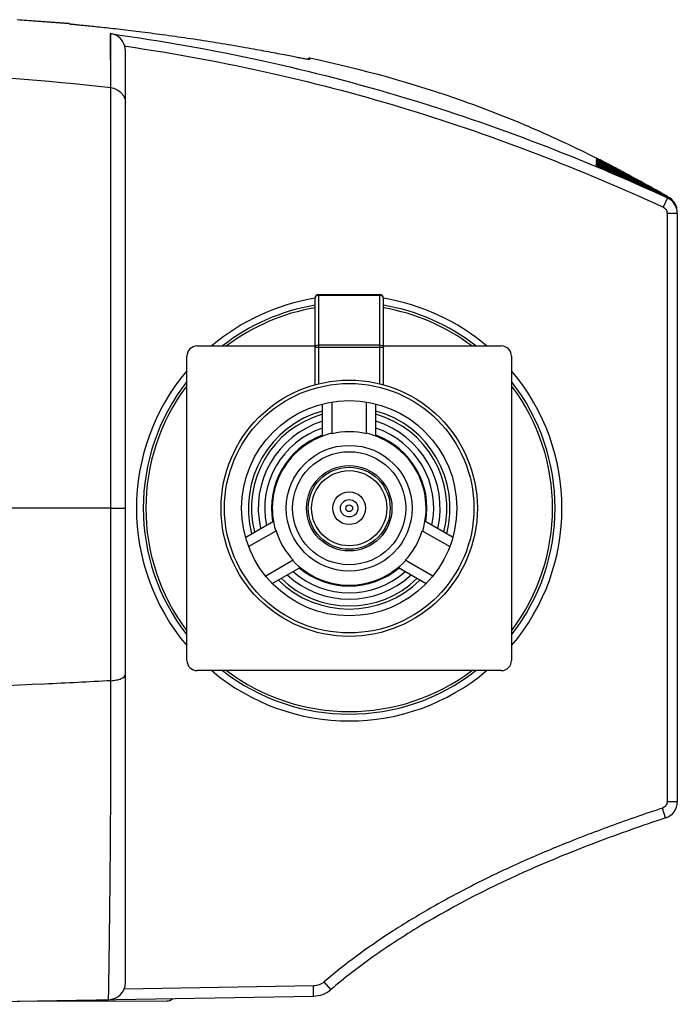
# Model space of a CAD drawing. Header units: millimetres. Extents: x 2163 to 2692, y -1564 to -1190.
# Tile 37 of 47: x 2468 to 2487, y -1361 to -1332. Entities that reach past the tile are written whole.
import ezdxf

# ---------------------------------------------------------------- set-up
doc = ezdxf.new("R2010")
doc.units = ezdxf.units.MM

msp = doc.modelspace()

# ---------------------------------------------------------------- linework, layer by layer
at = {"color": 7, "linetype": 'Continuous'}
for p, q in [((2469.502, -1332.217), (2467.975, -1332.102)), ((2468.05, -1332.107), (2469.502, -1332.217)), ((2470.717, -1334.091), (2470.71, -1332.511)), ((2471.123, -1332.872), (2471.161, -1332.878)), ((2471.123, -1332.873), (2471.161, -1332.878)), ((2471.141, -1360.279), (2471.141, -1333.008)), ((2476.527, -1333.217), (2476.47, -1333.263)), ((2476.527, -1333.217), (2476.528, -1333.27)), ((2470.718, -1337.899), (2470.717, -1334.091)), ((2470.717, -1334.256), (2470.717, -1334.226)), ((2470.717, -1335.197), (2470.717, -1334.256)), ((2470.717, -1335.343), (2470.717, -1335.197)), ((2470.718, -1337.007), (2470.717, -1335.343)), ((2484.92, -1336.28), (2484.92, -1336.286)), ((2484.92, -1336.286), (2485.009, -1336.33)), ((2484.951, -1336.293), (2484.921, -1336.28)), ((2484.922, -1336.253), (2484.922, -1336.259)), ((2484.922, -1336.259), (2485.015, -1336.306)), ((2484.947, -1336.264), (2484.923, -1336.253)), ((2484.924, -1336.233), (2484.924, -1336.227)), ((2484.924, -1336.227), (2484.962, -1336.243)), ((2484.932, -1336.169), (2484.925, -1336.169)), ((2484.926, -1336.208), (2484.926, -1336.203)), ((2484.926, -1336.203), (2484.963, -1336.22)), ((2484.926, -1336.208), (2484.926, -1336.204)), ((2484.939, -1336.216), (2484.926, -1336.208)), ((2484.928, -1336.183), (2484.927, -1336.187)), ((2484.927, -1336.187), (2484.989, -1336.22)), ((2484.955, -1336.249), (2484.927, -1336.235)), ((2484.931, -1336.159), (2484.928, -1336.159)), ((2484.93, -1336.158), (2484.929, -1336.159)), ((2484.929, -1336.159), (2485.189, -1336.293)), ((2484.929, -1336.168), (2484.929, -1336.171)), ((2484.929, -1336.171), (2484.972, -1336.193)), ((2484.951, -1336.194), (2484.929, -1336.183)), ((2484.93, -1336.155), (2484.93, -1336.155)), ((2485.004, -1336.193), (2484.93, -1336.155)), ((2484.953, -1336.169), (2484.93, -1336.158)), ((2484.959, -1336.182), (2484.93, -1336.168)), ((2484.944, -1336.167), (2484.938, -1336.164)), ((2484.975, -1336.234), (2484.939, -1336.216)), ((2484.971, -1336.193), (2484.942, -1336.178)), ((2484.97, -1336.232), (2484.943, -1336.218)), ((2484.969, -1336.18), (2484.944, -1336.167)), ((2484.95, -1336.274), (2484.945, -1336.272)), ((2484.989, -1336.266), (2484.946, -1336.244)), ((2484.981, -1336.215), (2484.947, -1336.198)), ((2484.959, -1336.278), (2484.95, -1336.274)), ((2484.968, -1336.177), (2484.953, -1336.169)), ((2485.011, -1336.293), (2484.954, -1336.267)), ((2485.012, -1336.277), (2484.955, -1336.249)), ((2484.987, -1336.292), (2484.959, -1336.278)), ((2484.977, -1336.181), (2484.968, -1336.177)), ((2485.121, -1336.258), (2484.969, -1336.18)), ((2484.983, -1336.238), (2484.97, -1336.232)), ((2485.231, -1336.326), (2484.971, -1336.193)), ((2485.017, -1336.234), (2484.981, -1336.215)), ((2485.033, -1336.263), (2484.983, -1336.238)), ((2484.997, -1336.201), (2484.986, -1336.195)), ((2485.049, -1336.322), (2484.987, -1336.292)), ((2484.989, -1336.22), (2485.024, -1336.237)), ((2485.047, -1336.295), (2484.989, -1336.266)), ((2485.058, -1336.276), (2484.999, -1336.246)), ((2485.033, -1336.207), (2485.004, -1336.193)), ((2485.021, -1336.203), (2485.008, -1336.197)), ((2485.05, -1336.296), (2485.012, -1336.277)), ((2485.333, -1336.394), (2485.017, -1336.234)), ((2485.047, -1336.217), (2485.021, -1336.203)), ((2485.046, -1336.24), (2485.032, -1336.233)), ((2485.067, -1336.225), (2485.033, -1336.207)), ((2485.062, -1336.233), (2485.033, -1336.219)), ((2485.275, -1336.384), (2485.033, -1336.263)), ((2485.061, -1336.247), (2485.046, -1336.24)), ((2485.078, -1336.232), (2485.047, -1336.217)), ((2485.094, -1336.294), (2485.058, -1336.276)), ((2485.093, -1336.263), (2485.061, -1336.247)), ((2485.077, -1336.241), (2485.062, -1336.233)), ((2485.066, -1336.242), (2485.116, -1336.267)), ((2485.106, -1336.245), (2485.067, -1336.225)), ((2485.094, -1336.249), (2485.077, -1336.241)), ((2485.094, -1336.241), (2485.078, -1336.232)), ((2485.11, -1336.272), (2485.093, -1336.263)), ((2485.13, -1336.259), (2485.094, -1336.241)), ((2485.111, -1336.258), (2485.094, -1336.249)), ((2485.151, -1336.268), (2485.106, -1336.245)), ((2485.129, -1336.267), (2485.111, -1336.258)), ((2485.116, -1336.267), (2485.174, -1336.297)), ((2485.117, -1336.284), (2485.175, -1336.314)), ((2485.222, -1336.31), (2485.121, -1336.258)), ((2485.169, -1336.279), (2485.13, -1336.259)), ((2485.169, -1336.277), (2485.151, -1336.268)), ((2485.201, -1336.294), (2485.169, -1336.277)), ((2485.19, -1336.289), (2485.169, -1336.279)), ((2485.211, -1336.301), (2485.19, -1336.289)), ((2484.911, -1336.386), (2484.912, -1336.381)), ((2484.912, -1336.381), (2484.972, -1336.404)), ((2484.913, -1336.363), (2484.914, -1336.357)), ((2484.961, -1336.385), (2484.913, -1336.363)), ((2484.914, -1336.357), (2484.973, -1336.381)), ((2484.915, -1336.338), (2484.916, -1336.332)), ((2484.992, -1336.374), (2484.915, -1336.338)), ((2484.916, -1336.333), (2484.916, -1336.332)), ((2484.916, -1336.332), (2484.975, -1336.356)), ((2484.917, -1336.312), (2484.918, -1336.306)), ((2484.993, -1336.349), (2484.917, -1336.312)), ((2484.918, -1336.306), (2484.976, -1336.33)), ((2484.953, -1336.382), (2484.934, -1336.373)), ((2484.973, -1336.366), (2484.939, -1336.35)), ((2484.947, -1336.301), (2484.943, -1336.299)), ((2484.947, -1336.327), (2484.943, -1336.325)), ((2484.957, -1336.305), (2484.947, -1336.301)), ((2484.957, -1336.332), (2484.947, -1336.327)), ((2485.012, -1336.32), (2484.951, -1336.293)), ((2484.998, -1336.402), (2484.953, -1336.382)), ((2484.984, -1336.318), (2484.957, -1336.305)), ((2484.976, -1336.341), (2484.957, -1336.332)), ((2484.972, -1336.404), (2485.164, -1336.485)), ((2484.989, -1336.373), (2484.973, -1336.366)), ((2484.975, -1336.356), (2485.055, -1336.391)), ((2485.034, -1336.368), (2484.976, -1336.341)), ((2485.045, -1336.347), (2484.984, -1336.318)), ((2485.042, -1336.397), (2484.989, -1336.373)), ((2485.065, -1336.432), (2484.998, -1336.402)), ((2485.009, -1336.33), (2485.049, -1336.349)), ((2485.011, -1336.397), (2485.163, -1336.462)), ((2485.015, -1336.306), (2485.055, -1336.325)), ((2485.07, -1336.41), (2485.027, -1336.39)), ((2485.1, -1336.399), (2485.034, -1336.368)), ((2485.179, -1336.459), (2485.042, -1336.397)), ((2485.421, -1336.525), (2485.045, -1336.347)), ((2485.167, -1336.354), (2485.047, -1336.295)), ((2485.308, -1336.447), (2485.049, -1336.322)), ((2485.049, -1336.349), (2485.113, -1336.379)), ((2485.144, -1336.343), (2485.05, -1336.296)), ((2485.055, -1336.325), (2485.102, -1336.348)), ((2485.095, -1336.396), (2485.056, -1336.378)), ((2485.139, -1336.464), (2485.065, -1336.432)), ((2485.085, -1336.353), (2485.069, -1336.346)), ((2485.08, -1336.414), (2485.07, -1336.41)), ((2485.155, -1336.472), (2485.076, -1336.436)), ((2485.152, -1336.447), (2485.08, -1336.414)), ((2485.119, -1336.369), (2485.085, -1336.353)), ((2485.139, -1336.417), (2485.095, -1336.396)), ((2485.419, -1336.546), (2485.1, -1336.399)), ((2485.102, -1336.348), (2485.131, -1336.362)), ((2485.113, -1336.379), (2485.148, -1336.396)), ((2485.14, -1336.378), (2485.119, -1336.369)), ((2485.147, -1336.356), (2485.123, -1336.345)), ((2485.421, -1336.589), (2485.139, -1336.464)), ((2485.18, -1336.397), (2485.14, -1336.378)), ((2485.175, -1336.358), (2485.144, -1336.342)), ((2485.186, -1336.374), (2485.147, -1336.356)), ((2485.176, -1336.481), (2485.156, -1336.472)), ((2485.163, -1336.462), (2485.428, -1336.578)), ((2485.164, -1336.485), (2485.674, -1336.706)), ((2485.188, -1336.311), (2485.167, -1336.3)), ((2485.201, -1336.37), (2485.167, -1336.354)), ((2485.174, -1336.297), (2485.196, -1336.308)), ((2485.175, -1336.314), (2485.218, -1336.336)), ((2485.192, -1336.366), (2485.175, -1336.358)), ((2485.449, -1336.601), (2485.176, -1336.481)), ((2485.219, -1336.357), (2485.177, -1336.335)), ((2485.452, -1336.582), (2485.177, -1336.458)), ((2485.179, -1336.325), (2485.223, -1336.346)), ((2485.415, -1336.565), (2485.179, -1336.459)), ((2485.18, -1336.347), (2485.47, -1336.489)), ((2485.202, -1336.407), (2485.18, -1336.397)), ((2485.437, -1336.495), (2485.186, -1336.374)), ((2485.21, -1336.322), (2485.188, -1336.311)), ((2485.189, -1336.293), (2485.222, -1336.31)), ((2485.211, -1336.309), (2485.189, -1336.298)), ((2485.439, -1336.555), (2485.189, -1336.44)), ((2485.392, -1336.465), (2485.192, -1336.366)), ((2485.196, -1336.308), (2485.219, -1336.32)), ((2485.233, -1336.31), (2485.201, -1336.294)), ((2485.228, -1336.384), (2485.201, -1336.37)), ((2485.419, -1336.509), (2485.202, -1336.407)), ((2485.207, -1336.424), (2485.422, -1336.525)), ((2485.228, -1336.317), (2485.211, -1336.309)), ((2485.214, -1336.402), (2485.424, -1336.503)), ((2485.223, -1336.346), (2485.47, -1336.471)), ((2485.378, -1336.401), (2485.231, -1336.326)), ((2485.435, -1336.465), (2485.275, -1336.384)), ((2485.376, -1336.48), (2485.308, -1336.447)), ((2485.43, -1336.444), (2485.333, -1336.394)), ((2485.553, -1336.565), (2485.376, -1336.48)), ((2485.508, -1336.469), (2485.378, -1336.401)), ((2485.438, -1336.487), (2485.392, -1336.465)), ((2485.498, -1336.517), (2485.414, -1336.475)), ((2485.57, -1336.636), (2485.415, -1336.565)), ((2485.452, -1336.525), (2485.419, -1336.509)), ((2485.573, -1336.617), (2485.419, -1336.546)), ((2485.577, -1336.598), (2485.421, -1336.525)), ((2485.422, -1336.525), (2485.494, -1336.559)), ((2485.424, -1336.503), (2485.494, -1336.537)), ((2485.461, -1336.449), (2485.427, -1336.432)), ((2485.462, -1336.438), (2485.428, -1336.42)), ((2485.462, -1336.431), (2485.429, -1336.414)), ((2485.579, -1336.521), (2485.43, -1336.444)), ((2485.619, -1336.558), (2485.435, -1336.465)), ((2485.611, -1336.573), (2485.438, -1336.487)), ((2485.502, -1336.584), (2485.439, -1336.555)), ((2485.494, -1336.537), (2485.518, -1336.549)), ((2485.494, -1336.559), (2485.514, -1336.569)), ((2485.571, -1336.553), (2485.498, -1336.517)), ((2485.568, -1336.501), (2485.508, -1336.469)), ((2485.514, -1336.569), (2485.577, -1336.599)), ((2485.518, -1336.549), (2485.578, -1336.578)), ((2485.607, -1336.592), (2485.553, -1336.565)), ((2485.6, -1336.596), (2485.561, -1336.577)), ((2485.568, -1336.501), (2485.707, -1336.573)), ((2485.609, -1336.526), (2485.569, -1336.506)), ((2485.611, -1336.509), (2485.571, -1336.488)), ((2485.61, -1336.515), (2485.571, -1336.495)), ((2485.589, -1336.562), (2485.571, -1336.553)), ((2485.608, -1336.579), (2485.571, -1336.561)), ((2485.578, -1336.578), (2485.603, -1336.59)), ((2485.647, -1336.556), (2485.579, -1336.521)), ((2485.687, -1336.611), (2485.589, -1336.562)), ((2485.646, -1336.598), (2485.608, -1336.579)), ((2485.649, -1336.547), (2485.609, -1336.526)), ((2485.651, -1336.537), (2485.61, -1336.515)), ((2485.689, -1336.593), (2485.61, -1336.553)), ((2485.651, -1336.531), (2485.611, -1336.509)), ((2485.718, -1336.626), (2485.611, -1336.573)), ((2485.726, -1336.612), (2485.619, -1336.558)), ((2485.647, -1336.556), (2485.733, -1336.6)), ((2485.692, -1336.569), (2485.649, -1336.547)), ((2485.694, -1336.553), (2485.651, -1336.531)), ((2485.693, -1336.559), (2485.651, -1336.537)), ((2485.691, -1336.578), (2485.733, -1336.6)), ((2485.692, -1336.566), (2485.739, -1336.59)), ((2485.737, -1336.593), (2485.692, -1336.569)), ((2485.692, -1336.575), (2485.692, -1336.569)), ((2485.693, -1336.557), (2485.744, -1336.584)), ((2485.742, -1336.586), (2485.693, -1336.559)), ((2485.693, -1336.566), (2485.693, -1336.559)), ((2485.745, -1336.581), (2485.694, -1336.553)), ((2485.746, -1336.58), (2485.694, -1336.553)), ((2485.711, -1336.566), (2485.744, -1336.584)), ((2485.828, -1336.631), (2485.727, -1336.577)), ((2485.828, -1336.625), (2485.73, -1336.572)), ((2485.828, -1336.625), (2485.73, -1336.573)), ((2485.828, -1336.625), (2485.746, -1336.58)), ((2485.545, -1336.644), (2485.421, -1336.589)), ((2485.48, -1336.615), (2485.449, -1336.601)), ((2485.481, -1336.596), (2485.452, -1336.582)), ((2485.574, -1336.656), (2485.48, -1336.615)), ((2485.575, -1336.638), (2485.481, -1336.596)), ((2485.531, -1336.598), (2485.502, -1336.584)), ((2485.575, -1336.618), (2485.531, -1336.598)), ((2485.675, -1336.701), (2485.545, -1336.644)), ((2485.677, -1336.684), (2485.57, -1336.636)), ((2485.693, -1336.673), (2485.573, -1336.617)), ((2485.603, -1336.669), (2485.574, -1336.656)), ((2485.594, -1336.627), (2485.575, -1336.618)), ((2485.603, -1336.651), (2485.575, -1336.638)), ((2485.577, -1336.598), (2485.701, -1336.658)), ((2485.577, -1336.599), (2485.6, -1336.609)), ((2485.679, -1336.667), (2485.594, -1336.627)), ((2485.6, -1336.609), (2485.682, -1336.649)), ((2485.603, -1336.59), (2485.684, -1336.63)), ((2485.677, -1336.684), (2485.603, -1336.651)), ((2485.675, -1336.701), (2485.603, -1336.669)), ((2485.607, -1336.592), (2485.709, -1336.642)), ((2485.686, -1336.617), (2485.646, -1336.598)), ((2485.674, -1336.706), (2485.673, -1336.716)), ((2485.676, -1336.69), (2485.675, -1336.701)), ((2485.675, -1336.701), (2485.675, -1336.701)), ((2485.82, -1336.766), (2485.675, -1336.701)), ((2485.679, -1336.672), (2485.677, -1336.684)), ((2485.677, -1336.684), (2485.677, -1336.684)), ((2485.821, -1336.75), (2485.677, -1336.684)), ((2485.679, -1336.667), (2485.679, -1336.667)), ((2485.681, -1336.654), (2485.68, -1336.666)), ((2485.681, -1336.654), (2485.698, -1336.662)), ((2485.682, -1336.648), (2485.683, -1336.641)), ((2485.682, -1336.649), (2485.682, -1336.649)), ((2485.825, -1336.705), (2485.683, -1336.636)), ((2485.683, -1336.641), (2485.683, -1336.636)), ((2485.684, -1336.629), (2485.686, -1336.622)), ((2485.684, -1336.63), (2485.684, -1336.63)), ((2485.684, -1336.63), (2485.709, -1336.642)), ((2485.826, -1336.687), (2485.686, -1336.617)), ((2485.686, -1336.622), (2485.686, -1336.617)), ((2485.688, -1336.599), (2485.687, -1336.61)), ((2485.687, -1336.611), (2485.687, -1336.611)), ((2485.688, -1336.599), (2485.723, -1336.617)), ((2485.69, -1336.583), (2485.689, -1336.593)), ((2485.69, -1336.583), (2485.731, -1336.604)), ((2485.823, -1336.734), (2485.693, -1336.673)), ((2485.709, -1336.61), (2485.723, -1336.617)), ((2485.716, -1336.596), (2485.731, -1336.604)), ((2485.826, -1336.681), (2485.718, -1336.626)), ((2485.828, -1336.641), (2485.722, -1336.585)), ((2485.724, -1336.582), (2485.739, -1336.591)), ((2485.827, -1336.664), (2485.726, -1336.613)), ((2485.828, -1336.641), (2485.737, -1336.593)), ((2485.828, -1336.631), (2485.742, -1336.586)), ((2485.828, -1336.625), (2485.745, -1336.581)), ((2470.718, -1337.509), (2470.718, -1337.007)), ((2486.743, -1337.162), (2486.884, -1337.235)), ((2487.014, -1337.31), (2486.861, -1337.234)), ((2486.871, -1337.241), (2487.013, -1337.31)), ((2487, -1337.314), (2486.875, -1337.587)), ((2486.877, -1337.238), (2487.017, -1337.309)), ((2486.878, -1337.238), (2487.019, -1337.309)), ((2486.884, -1337.235), (2487.023, -1337.308)), ((2486.895, -1337.232), (2487.031, -1337.306)), ((2486.9, -1337.23), (2487.035, -1337.305)), ((2487.038, -1337.304), (2486.999, -1337.282)), ((2486.999, -1337.282), (2487.039, -1337.304)), ((2487, -1337.28), (2487.041, -1337.304)), ((2487.022, -1337.308), (2487.008, -1337.301)), ((2487.027, -1337.307), (2487.012, -1337.299)), ((2487.014, -1337.31), (2487.012, -1337.31)), ((2487.013, -1337.292), (2487.036, -1337.305)), ((2487.014, -1337.31), (2487.013, -1337.31)), ((2487.028, -1337.307), (2487.015, -1337.3)), ((2487.019, -1337.309), (2487.017, -1337.309)), ((2487.019, -1337.309), (2487.017, -1337.309)), ((2487.032, -1337.306), (2487.019, -1337.299)), ((2487.023, -1337.308), (2487.022, -1337.308)), ((2487.024, -1337.308), (2487.022, -1337.308)), ((2487.04, -1337.304), (2487.026, -1337.296)), ((2487.028, -1337.307), (2487.026, -1337.307)), ((2487.028, -1337.307), (2487.027, -1337.307)), ((2487.042, -1337.304), (2487.029, -1337.296)), ((2487.042, -1337.304), (2487.029, -1337.296)), ((2487.032, -1337.306), (2487.031, -1337.306)), ((2487.032, -1337.306), (2487.031, -1337.306)), ((2487.036, -1337.305), (2487.035, -1337.305)), ((2487.036, -1337.305), (2487.035, -1337.305)), ((2487.039, -1337.304), (2487.038, -1337.304)), ((2487.039, -1337.304), (2487.038, -1337.304)), ((2487.041, -1337.304), (2487.04, -1337.304)), ((2487.041, -1337.304), (2487.04, -1337.304)), ((2487.042, -1337.304), (2487.042, -1337.304)), ((2487.042, -1337.304), (2487.042, -1337.304)), ((2470.718, -1337.692), (2470.718, -1337.509)), ((2470.719, -1341.894), (2470.718, -1337.899)), ((2487.291, -1337.769), (2486.991, -1337.769)), ((2486.991, -1337.769), (2486.991, -1354.985)), ((2487.291, -1337.769), (2487.291, -1354.985)), ((2476.693, -1340.234), (2476.691, -1340.248)), ((2476.691, -1342.784), (2476.691, -1340.248)), ((2476.705, -1340.209), (2476.693, -1340.234)), ((2476.791, -1340.148), (2478.591, -1340.148)), ((2476.791, -1340.148), (2476.791, -1342.758)), ((2478.591, -1340.17), (2476.791, -1340.17)), ((2478.591, -1342.758), (2478.591, -1340.148)), ((2478.691, -1342.784), (2478.691, -1340.248)), ((2470.719, -1346.395), (2470.719, -1340.777)), ((2473.24, -1341.649), (2476.691, -1341.649)), ((2478.691, -1341.696), (2476.691, -1341.696)), ((2476.791, -1341.618), (2478.591, -1341.618)), ((2478.691, -1341.649), (2482.142, -1341.649)), ((2472.942, -1350.849), (2472.942, -1341.947)), ((2482.441, -1341.947), (2482.441, -1350.849)), ((2476.911, -1344.289), (2476.911, -1343.353)), ((2477.191, -1344.218), (2477.191, -1343.288)), ((2478.191, -1343.288), (2478.191, -1344.218)), ((2478.471, -1344.289), (2478.471, -1343.346)), ((2470.719, -1351.444), (2470.719, -1344.121)), ((2470.719, -1346.395), (2462.941, -1346.394)), ((2470.719, -1346.396), (2471.141, -1346.396)), ((2474.664, -1347.245), (2475.475, -1346.777)), ((2480.718, -1347.245), (2479.908, -1346.777)), ((2474.748, -1347.52), (2475.553, -1347.055)), ((2479.829, -1347.055), (2480.635, -1347.52)), ((2476.053, -1347.921), (2475.248, -1348.386)), ((2480.135, -1348.386), (2479.329, -1347.921)), ((2475.44, -1348.599), (2476.254, -1348.128)), ((2479.129, -1348.128), (2479.943, -1348.599)), ((2482.141, -1351.145), (2473.241, -1351.145)), ((2470.719, -1351.899), (2470.719, -1351.444)), ((2470.714, -1354.899), (2470.719, -1351.899)), ((2487.291, -1354.985), (2486.991, -1354.985)), ((2486.947, -1355.46), (2486.854, -1355.175)), ((2476.645, -1360.374), (2471.103, -1360.471)), ((2476.65, -1360.674), (2476.645, -1360.374)), ((2477.153, -1360.484), (2476.959, -1360.255)), ((2462.941, -1360.914), (2476.65, -1360.674)), ((2462.941, -1360.914), (2470.65, -1360.779)), ((2470.65, -1360.779), (2470.65, -1360.779)), ((2470.65, -1360.779), (2470.65, -1360.779)), ((2470.65, -1360.779), (2470.65, -1360.779)), ((2468.452, -1360.818), (2472.352, -1360.817))]:
    msp.add_line(p, q, dxfattribs=at)
for points in [[(2470.717, -1334.091), (2470.717, -1333.848), (2470.716, -1333.626), (2470.716, -1333.429), (2470.716, -1333.257), (2470.716, -1333.11), (2470.715, -1332.983), (2470.715, -1332.874), (2470.715, -1332.784), (2470.714, -1332.71), (2470.714, -1332.651), (2470.713, -1332.606), (2470.713, -1332.572), (2470.712, -1332.548), (2470.712, -1332.534), (2470.712, -1332.525), (2470.711, -1332.52), (2470.711, -1332.515), (2470.71, -1332.511)], [(2470.719, -1344.121), (2470.719, -1342.744), (2470.719, -1342.306), (2470.719, -1341.894)]]:
    msp.add_lwpolyline(points, dxfattribs=at)
for radius in [3.75, 3.65, 3.15, 1.84, 1.655, 1.25, 1.2, 1.1, 0.48, 0.255, 0.1]:
    msp.add_circle((2477.691, -1346.398), radius, dxfattribs=at)
for centre, radius, start, end in [((2470.637, -1333.008), 0.504, 0.0498, 15.6564), ((2484.795, -1336.551), 0.298, 57.916, 65.2074), ((2484.795, -1336.523), 0.298, 57.5094, 64.7488), ((2484.794, -1336.498), 0.301, 52.4054, 64.2827), ((2484.794, -1336.473), 0.301, 52.8212, 63.9028), ((2484.796, -1336.453), 0.296, 60.0614, 63.6855), ((2484.796, -1336.448), 0.296, 59.6503, 63.6182), ((2484.796, -1336.432), 0.295, 60.2805, 63.3733), ((2484.794, -1336.436), 0.3, 56.2849, 60.2791), ((2484.794, -1336.452), 0.301, 56.5063, 59.6534), ((2484.794, -1336.426), 0.301, 56.15, 59.2949), ((2483.998, -1338.406), 2.343, 65.9134, 66.0967), ((2483.578, -1339.074), 3.191, 64.3718, 64.5181), ((2484.792, -1336.527), 0.304, 52.3835, 57.5217), ((2481.89, -1342.582), 7.084, 63.9951, 64.3297), ((2481.343, -1343.554), 8.211, 63.6585, 63.866), ((2484.793, -1336.454), 0.303, 53.652, 56.5074), ((2482.411, -1341.78), 6.096, 64.72, 65.2584), ((2482.115, -1342.261), 6.679, 64.2678, 64.7554), ((2494.86, -1316.927), 21.656, 242.8304, 242.9525), ((2490.089, -1326.118), 11.336, 243.1791, 243.3155), ((2477.326, -1351.425), 17.056, 63.228, 63.3461), ((2479.596, -1347.286), 12.317, 63.8104, 64.0001), ((2478.206, -1349.88), 15.272, 63.4483, 63.6016), ((2479.213, -1348.578), 13.609, 64.4258, 64.7701), ((2478.727, -1349.315), 14.504, 63.9906, 64.3121), ((2476.173, -1354.565), 20.342, 63.8705, 64.0077), ((2474.452, -1357.693), 23.926, 63.3944, 63.5475), ((2472.663, -1360.922), 27.627, 63.0371, 63.1765), ((2484.794, -1336.657), 0.3, 55.7025, 66.9577), ((2484.794, -1336.633), 0.301, 54.6446, 66.5289), ((2484.794, -1336.607), 0.301, 53.8378, 66.0818), ((2484.794, -1336.581), 0.301, 53.1809, 65.6262), ((2484.792, -1336.556), 0.304, 52.6684, 57.9285), ((2488.741, -1327.991), 9.206, 245.7624, 245.9597), ((2481.743, -1344.109), 8.376, 67.0395, 67.3162), ((2481.947, -1343.287), 7.587, 66.1756, 66.4724), ((2497.412, -1308.517), 30.523, 245.9855, 246.1618), ((2492.268, -1320.429), 17.527, 245.4711, 245.5987), ((2495.147, -1314.558), 24.041, 245.0153, 245.1814), ((2479.166, -1348.973), 13.963, 64.941, 65.2486), ((2479.465, -1348.621), 13.494, 65.4611, 65.7276), ((2479.307, -1349.269), 14.126, 65.769, 66.182), ((2477.791, -1353.035), 18.16, 66.2492, 66.4222), ((2477.172, -1353.24), 18.673, 64.7967, 64.9448), ((2476.668, -1353.911), 19.517, 64.3018, 64.4451), ((2476.035, -1356.565), 22.122, 65.6356, 65.7969), ((2475.822, -1357.511), 23.051, 66.0958, 66.2508), ((2474.833, -1357.297), 23.386, 63.7403, 63.8706), ((2475.302, -1356.751), 22.669, 64.1676, 64.3019), ((2474.552, -1359.842), 25.719, 65.4868, 65.6368), ((2474.301, -1360.945), 26.806, 65.9534, 66.097), ((2471.162, -1364.232), 31.246, 62.8352, 63.2817), ((2469.593, -1366.663), 34.144, 62.6555, 62.7787), ((2455.609, -1394.682), 65.429, 62.85343, 63.09407), ((2460.331, -1384.833), 54.524, 62.5653, 62.8419), ((2452.849, -1401.11), 72.393, 63.22213, 63.43947), ((2464.041, -1377.33), 46.166, 62.3727, 62.6901), ((2472.248, -1364.888), 31.266, 65.0672, 65.4827), ((2471.946, -1366.218), 32.581, 65.5548, 65.9495), ((2470.207, -1365.731), 33.027, 62.5564, 62.9469), ((2445.698, -1416.849), 89.651, 63.70413, 63.83673), ((2466.893, -1371.755), 39.908, 62.2853, 62.6417), ((2468.754, -1368.283), 35.968, 62.3805, 62.6539), ((2468.724, -1373.316), 40.376, 65.1708, 65.5615), ((2468.264, -1375.197), 42.261, 65.6681, 66.037), ((2469.118, -1371.633), 38.702, 64.6617, 65.0742), ((2470.074, -1368.101), 35.142, 63.8333, 64.0769), ((2464.957, -1375.575), 44.186, 62.0109, 62.37), ((2469.866, -1369.27), 36.265, 64.3565, 64.5472), ((2466.791, -1371.948), 40.127, 62.1628, 62.2842), ((2463.054, -1379.577), 48.605, 62.2409, 62.5596), ((2469.55, -1367.373), 34.777, 62.5719, 62.7738), ((2468.03, -1369.667), 37.53, 62.1344, 62.3224), ((2468.958, -1368.135), 35.736, 62.2989, 62.4959), ((2460.72, -1384.694), 54.209, 62.5716, 62.8431), ((2457.993, -1390.909), 60.969, 63.06562, 63.21846), ((2469.382, -1368.198), 35.573, 62.7145, 63.112), ((2469.486, -1368.6), 35.868, 63.1473, 63.5379), ((2466.181, -1373.103), 41.433, 62.0377, 62.1632), ((2466.335, -1372.814), 41.105, 61.9039, 62.0382), ((2468.544, -1372.021), 39.317, 64.1564, 64.2913), ((2459.922, -1394.925), 63.659, 64.82249, 66.13836), ((2461.475, -1390.221), 58.747, 65.50881, 65.67285), ((2462.209, -1387.408), 55.901, 65.0011, 65.1759), ((2462.922, -1384.729), 53.19, 64.4803, 64.6462), ((2462.516, -1385.174), 53.771, 64.2951, 64.4578), ((2463.303, -1382.423), 50.97, 63.7549, 63.9223), ((2464.96, -1377.545), 45.894, 62.9229, 63.101), ((2465.504, -1375.721), 44.037, 62.4761, 62.6571), ((2465.34, -1375.783), 44.172, 62.3257, 62.5046), ((2465.824, -1374.309), 42.654, 61.9849, 62.1664), ((2466.175, -1373.28), 41.588, 61.7473, 61.9306), ((2459.733, -1393.556), 62.51, 64.12796, 65.3325), ((2460.529, -1390.541), 59.456, 63.71285, 64.82333), ((2462.335, -1384.796), 53.521, 62.7202, 63.9672), ((2462.507, -1382.93), 51.795, 61.9429, 63.2428), ((2462.919, -1382.512), 51.232, 62.1293, 63.4406), ((2463.109, -1380.803), 49.643, 61.4009, 62.7656), ((2464.605, -1375.983), 44.716, 60.1273, 61.665), ((2464.647, -1375.95), 44.666, 60.1529, 61.6919), ((2464.533, -1376.434), 45.142, 60.333, 61.8525), ((2464.281, -1377.383), 46.089, 60.6454, 62.1282), ((2460.388, -1392.586), 61.351, 64.28485, 65.50078), ((2461.117, -1389.732), 58.469, 63.86631, 64.99351), ((2461.711, -1387.245), 55.982, 63.2865, 64.4711), ((2461.141, -1388.008), 56.921, 63.1177, 64.285), ((2462.001, -1385.046), 53.898, 62.6742, 63.746), ((2463.597, -1380.191), 48.87, 61.7136, 62.9114), ((2464.054, -1378.481), 47.155, 61.2127, 62.463), ((2463.786, -1378.721), 47.496, 61.068, 62.3119), ((2464.222, -1377.296), 46.043, 60.6792, 61.9697), ((2464.544, -1376.287), 45.009, 60.4055, 61.731), ((2461.885, -1383.394), 52.501, 61.552, 61.7249), ((2462.201, -1381.876), 51.023, 61.0483, 61.2257), ((2461.547, -1382.797), 52.146, 60.7667, 61.0809), ((2461.92, -1381.42), 50.766, 60.3947, 60.6936), ((2462.183, -1380.473), 49.815, 60.1193, 60.4209), ((2460.696, -1387.998), 57.119, 62.5705, 62.7312), ((2461.087, -1386.002), 55.173, 61.9732, 62.1423), ((2460.464, -1386.793), 56.166, 61.7887, 61.957), ((2460.893, -1384.9), 54.3, 61.2397, 61.4172), ((2461.997, -1381.48), 50.779, 60.5042, 60.665), ((2462.074, -1380.787), 50.141, 60.1563, 60.3539), ((2462.034, -1380.498), 49.912, 59.948, 60.1494), ((2462.107, -1380.415), 49.804, 59.9728, 60.1748), ((2486.791, -1337.769), 0.5, 360, 65.3537), ((2486.79, -1337.757), 0.502, 47.4369, 63.1052), ((2486.79, -1337.756), 0.502, 47.4321, 62.9452), ((2486.791, -1337.752), 0.502, 49.4417, 62.3513), ((2486.79, -1337.746), 0.502, 48.2211, 61.3637), ((2486.791, -1337.743), 0.501, 48.4149, 60.8598), ((2486.791, -1337.742), 0.501, 50.2384, 60.7275), ((2486.791, -1337.74), 0.501, 49.9126, 60.333), ((2486.795, -1337.73), 0.492, 56.6452, 60.1333), ((2486.791, -1337.738), 0.501, 49.6829, 60.0549), ((2486.797, -1337.727), 0.49, 57.9987, 59.9559), ((2486.792, -1337.74), 0.499, 47.0263, 50.2287), ((2486.792, -1337.738), 0.499, 46.7209, 49.9031), ((2486.792, -1337.736), 0.499, 46.5055, 49.6736), ((2486.791, -1337.751), 0.5, 46.9066, 49.4211), ((2486.792, -1337.742), 0.5, 45.8874, 48.3966), ((2486.791, -1337.745), 0.5, 45.9768, 48.1987), ((2486.791, -1337.741), 0.5, 43.9754, 47.0263), ((2486.789, -1337.753), 0.503, 28.3502, 46.8465), ((2486.791, -1337.739), 0.5, 43.6886, 46.7209), ((2486.791, -1337.737), 0.5, 43.4865, 46.5056), ((2486.789, -1337.744), 0.503, 26.9751, 45.8235), ((2486.789, -1337.746), 0.503, 29.4301, 45.9338), ((2486.789, -1337.742), 0.503, 27.5204, 43.9326), ((2486.789, -1337.74), 0.503, 27.3301, 43.6466), ((2486.789, -1337.739), 0.503, 27.1959, 43.4449), ((2486.791, -1337.737), 0.501, 31.7805, 38.3924), ((2486.792, -1337.736), 0.5, 27.5582, 31.7766), ((2486.792, -1337.745), 0.5, 26.8107, 29.3872), ((2486.791, -1337.747), 0.5, 22.8575, 28.425), ((2486.791, -1337.744), 0.5, 25.3701, 28.1639), ((2486.791, -1337.736), 0.5, 25.5287, 27.5579), ((2486.791, -1337.741), 0.5, 22.3064, 27.4766), ((2486.791, -1337.739), 0.5, 22.1479, 27.287), ((2486.791, -1337.737), 0.5, 22.0362, 27.1533), ((2486.791, -1337.742), 0.501, 20.8565, 26.9084), ((2486.791, -1337.745), 0.5, 21.4605, 26.8074), ((2486.793, -1337.738), 0.498, 22.9091, 25.8839), ((2486.793, -1337.735), 0.498, 19.2786, 25.6383), ((2486.793, -1337.736), 0.498, 19.3492, 25.7279), ((2486.791, -1337.736), 0.5, 22.1286, 25.5289), ((2486.792, -1337.744), 0.5, 22.6353, 25.3702), ((2486.794, -1337.738), 0.497, 19.4684, 22.9091), ((2486.791, -1337.744), 0.5, 19.9596, 22.634), ((2486.791, -1337.741), 0.501, 19.7312, 22.305), ((2486.791, -1337.736), 0.5, 19.499, 22.127), ((2486.791, -1337.737), 0.501, 19.4882, 22.0349), ((2486.791, -1337.739), 0.501, 19.5886, 22.1466), ((2486.791, -1337.736), 0.501, 11.9656, 19.4964), ((2486.791, -1337.737), 0.5, 12.8003, 19.4853), ((2486.79, -1337.738), 0.502, 12.9049, 19.3313), ((2486.793, -1337.735), 0.498, 16.9741, 19.2714), ((2486.793, -1337.738), 0.498, 17.7018, 19.4658), ((2486.79, -1337.736), 0.502, 15.2425, 16.9749), ((2477.691, -1346.398), 6.225, 99.2367, 130.2261), ((2476.791, -1340.248), 0.1, 90, 180), ((2478.591, -1340.248), 0.1, 0, 90), ((2477.691, -1346.398), 6.225, 49.7739, 80.7633), ((2477.691, -1346.398), 6.025, 99.5591, 127.9527), ((2477.691, -1346.398), 5.95, 99.6761, 127.0603), ((2477.691, -1346.398), 5.95, 52.9384, 80.3239), ((2477.691, -1346.398), 6.025, 52.0473, 80.4409), ((2473.241, -1341.948), 0.3, 90.1916, 179.8636), ((2482.141, -1341.948), 0.3, 0.1364, 89.8084), ((2477.691, -1346.398), 6.225, 139.7776, 220.2224), ((2477.691, -1346.398), 6.225, 319.7776, 40.2224), ((2477.691, -1346.398), 6.025, 142.0515, 217.9486), ((2477.691, -1346.398), 5.95, 142.9538, 217.0509), ((2477.691, -1346.398), 5.95, 322.9505, 37.0549), ((2477.691, -1346.398), 6.025, 322.0515, 37.9486), ((2477.691, -1346.398), 2.95, 105.3317, 194.6683), ((2477.691, -1346.398), 2.859, 105.8311, 194.1689), ((2477.691, -1346.398), 2.95, 345.3317, 74.6683), ((2477.691, -1346.398), 2.859, 345.8311, 74.1689), ((2477.691, -1346.398), 2.661, 107.0444, 192.9556), ((2477.691, -1346.398), 2.472, 108.3929, 191.6071), ((2477.691, -1346.398), 2.661, 347.0444, 72.9556), ((2477.691, -1346.398), 2.472, 348.3929, 71.6071), ((2477.691, -1346.398), 2.274, 110.061, 189.939), ((2477.691, -1346.398), 2.25, 102.8396, 197.1604), ((2477.691, -1346.398), 2.237, 77.0829, 102.9171), ((2477.691, -1346.398), 2.25, 342.8396, 77.1604), ((2477.691, -1346.398), 2.274, 350.061, 69.939), ((2477.691, -1346.398), 2.237, 197.0829, 222.9171), ((2477.691, -1346.398), 2.237, 317.0829, 342.9171), ((2477.691, -1346.398), 2.25, 222.8396, 317.1604), ((2477.691, -1346.398), 2.661, 227.0444, 312.9556), ((2477.691, -1346.398), 2.472, 228.3929, 311.6071), ((2477.691, -1346.398), 2.274, 230.061, 309.939), ((2477.691, -1346.398), 2.95, 225.3317, 314.6683), ((2477.691, -1346.398), 2.859, 225.8311, 314.1689), ((2473.241, -1350.848), 0.3, 180.1364, 270), ((2482.141, -1350.848), 0.3, 270, 359.8636), ((2477.691, -1346.398), 6.225, 229.7497, 310.2503), ((2477.691, -1346.398), 6.025, 232.0201, 307.9799), ((2477.691, -1346.398), 5.95, 232.8699, 307.1344), ((2486.791, -1354.985), 0.5, 288.1751, 360), ((2470.641, -1360.279), 0.5, 271.004, 360), ((2476.636, -1359.874), 0.8, 271.004, 310.2991), ((2472.352, -1360.567), 0.25, 270.0035, 314.3834)]:
    msp.add_arc(centre, radius, start, end, dxfattribs=at)
for points, knots in [([(2476.528, -1333.27), (2476.525, -1333.272), (2476.51, -1333.269), (2476.476, -1333.266), (2476.407, -1333.252), (2476.304, -1333.233), (2476.162, -1333.205), (2475.986, -1333.17), (2475.777, -1333.13), (2475.437, -1333.064), (2474.95, -1332.974), (2474.305, -1332.86), (2473.602, -1332.745), (2472.874, -1332.634), (2472.156, -1332.535), (2471.48, -1332.448), (2470.874, -1332.377), (2470.423, -1332.327), (2470.115, -1332.295), (2469.928, -1332.276), (2469.773, -1332.261), (2469.665, -1332.25), (2469.598, -1332.243), (2469.563, -1332.239), (2469.537, -1332.237), (2469.519, -1332.234), (2469.506, -1332.236), (2469.502, -1332.232)], [0, 0, 0, 0, 0.001243, 0.00573, 0.015317, 0.030308, 0.050595, 0.075967, 0.10612, 0.140727, 0.221751, 0.315434, 0.417336, 0.52262, 0.62616, 0.723311, 0.81028, 0.883897, 0.914769, 0.941325, 0.963357, 0.980451, 0.986944, 0.991958, 0.995475, 0.997732, 1, 1, 1, 1]), ([(2471.123, -1332.873), (2471.099, -1332.789), (2470.999, -1332.615), (2470.813, -1332.525), (2470.71, -1332.511)], [0, 0, 0, 0, 0.456835, 1, 1, 1, 1]), ([(2470.71, -1332.511), (2472.207, -1332.719), (2475.104, -1333.232), (2479.287, -1334.319), (2483.234, -1335.675), (2485.761, -1336.746), (2487, -1337.314)], [0, 0, 0, 0, 0.266037, 0.517294, 0.760007, 1, 1, 1, 1]), ([(2471.161, -1332.878), (2472.6, -1333.09), (2475.388, -1333.605), (2479.417, -1334.675), (2483.229, -1335.998), (2485.675, -1337.036), (2486.875, -1337.587)], [0, 0, 0, 0, 0.265103, 0.51616, 0.759296, 1, 1, 1, 1]), ([(2476.527, -1333.217), (2478.057, -1333.545), (2480.265, -1334.153), (2483.035, -1335.242), (2484.311, -1335.842), (2484.93, -1336.155)], [0, 0, 0, 0, 0.52602, 0.767032, 1, 1, 1, 1]), ([(2462.941, -1333.617), (2463.6, -1333.622), (2466.197, -1333.673), (2468.792, -1333.865), (2470.717, -1334.091)], [0, 0, 0, 0, 0.253754, 1, 1, 1, 1]), ([(2470.717, -1334.091), (2470.829, -1334.106), (2470.995, -1334.185), (2471.119, -1334.373), (2471.141, -1334.482), (2471.141, -1334.535)], [0, 0, 0, 0, 0.512941, 0.759867, 1, 1, 1, 1]), ([(2484.921, -1336.28), (2484.921, -1336.28), (2484.921, -1336.28), (2484.92, -1336.28), (2484.92, -1336.28)], [0, 0, 0, 0, 0.74398, 1, 1, 1, 1]), ([(2484.923, -1336.253), (2484.923, -1336.253), (2484.923, -1336.253), (2484.922, -1336.253), (2484.922, -1336.253)], [0, 0, 0, 0, 0.740899, 1, 1, 1, 1]), ([(2484.927, -1336.235), (2484.927, -1336.234), (2484.926, -1336.234), (2484.924, -1336.233), (2484.924, -1336.233)], [0, 0, 0, 0, 0.732942, 1, 1, 1, 1]), ([(2484.929, -1336.183), (2484.928, -1336.183), (2484.928, -1336.183), (2484.928, -1336.183), (2484.928, -1336.183)], [0, 0, 0, 0, 0.755696, 1, 1, 1, 1]), ([(2484.93, -1336.168), (2484.929, -1336.168), (2484.929, -1336.168), (2484.929, -1336.168), (2484.929, -1336.168)], [0, 0, 0, 0, 0.75715, 1, 1, 1, 1]), ([(2485.691, -1336.577), (2485.691, -1336.577), (2485.691, -1336.576), (2485.692, -1336.575), (2485.692, -1336.575)], [0, 0, 0, 0, 0.52719, 1, 1, 1, 1]), ([(2485.694, -1336.556), (2485.694, -1336.556), (2485.694, -1336.555), (2485.694, -1336.554), (2485.694, -1336.553)], [0, 0, 0, 0, 0.652535, 1, 1, 1, 1]), ([(2487.017, -1337.309), (2487.018, -1337.309), (2487.018, -1337.31), (2487.018, -1337.311), (2487.018, -1337.311)], [0, 0, 0, 0, 0.381719, 1, 1, 1, 1]), ([(2487.022, -1337.31), (2487.022, -1337.31), (2487.022, -1337.309), (2487.022, -1337.308), (2487.022, -1337.308)], [0, 0, 0, 0, 0.638257, 1, 1, 1, 1]), ([(2487.027, -1337.309), (2487.027, -1337.309), (2487.027, -1337.308), (2487.027, -1337.307), (2487.027, -1337.307)], [0, 0, 0, 0, 0.640673, 1, 1, 1, 1]), ([(2487.031, -1337.306), (2487.031, -1337.306), (2487.031, -1337.306), (2487.031, -1337.307), (2487.031, -1337.307)], [0, 0, 0, 0, 0.390499, 1, 1, 1, 1]), ([(2487.031, -1337.307), (2487.031, -1337.308), (2487.031, -1337.308), (2487.031, -1337.309), (2487.031, -1337.309)], [0, 0, 0, 0, 0.456524, 1, 1, 1, 1]), ([(2487.035, -1337.305), (2487.035, -1337.305), (2487.035, -1337.305), (2487.035, -1337.306), (2487.035, -1337.306)], [0, 0, 0, 0, 0.403981, 1, 1, 1, 1]), ([(2487.038, -1337.306), (2487.038, -1337.306), (2487.039, -1337.305), (2487.038, -1337.304), (2487.038, -1337.304)], [0, 0, 0, 0, 0.631695, 1, 1, 1, 1]), ([(2487.041, -1337.306), (2487.041, -1337.306), (2487.041, -1337.305), (2487.041, -1337.304), (2487.04, -1337.304)], [0, 0, 0, 0, 0.641406, 1, 1, 1, 1]), ([(2487.042, -1337.305), (2487.042, -1337.305), (2487.042, -1337.304), (2487.042, -1337.304), (2487.042, -1337.304)], [0, 0, 0, 0, 0.623703, 1, 1, 1, 1]), ([(2486.875, -1337.587), (2486.909, -1337.602), (2486.969, -1337.654), (2486.991, -1337.731), (2486.991, -1337.769)], [0, 0, 0, 0, 0.499868, 1, 1, 1, 1]), ([(2476.791, -1340.17), (2476.783, -1340.17), (2476.751, -1340.173), (2476.719, -1340.19), (2476.705, -1340.209)], [0, 0, 0, 0, 0.267708, 1, 1, 1, 1]), ([(2478.691, -1340.248), (2478.691, -1340.227), (2478.664, -1340.182), (2478.616, -1340.17), (2478.591, -1340.17)], [0, 0, 0, 0, 0.4576, 1, 1, 1, 1]), ([(2476.691, -1341.696), (2476.691, -1341.675), (2476.719, -1341.63), (2476.767, -1341.618), (2476.791, -1341.618)], [0, 0, 0, 0, 0.457372, 1, 1, 1, 1]), ([(2478.591, -1341.618), (2478.616, -1341.618), (2478.664, -1341.63), (2478.691, -1341.675), (2478.691, -1341.696)], [0, 0, 0, 0, 0.542661, 1, 1, 1, 1]), ([(2470.719, -1351.444), (2470.775, -1351.441), (2470.88, -1351.427), (2471.025, -1351.389), (2471.141, -1351.318), (2471.141, -1351.261)], [0, 0, 0, 0, 0.349112, 0.645995, 1, 1, 1, 1]), ([(2470.719, -1351.444), (2470.071, -1351.481), (2467.48, -1351.614), (2464.886, -1351.687), (2462.941, -1351.708)], [0, 0, 0, 0, 0.250174, 1, 1, 1, 1]), ([(2470.65, -1360.779), (2470.654, -1360.644), (2470.658, -1360.309), (2470.668, -1359.71), (2470.683, -1358.613), (2470.701, -1356.988), (2470.711, -1355.627), (2470.714, -1354.899)], [0, 0, 0, 0, 0.068775, 0.171006, 0.305362, 0.628595, 1, 1, 1, 1]), ([(2486.991, -1354.985), (2486.991, -1355.027), (2486.965, -1355.111), (2486.893, -1355.163), (2486.854, -1355.175)], [0, 0, 0, 0, 0.500002, 1, 1, 1, 1]), ([(2486.854, -1355.175), (2486.342, -1355.343), (2485.334, -1355.694), (2483.87, -1356.257), (2482.489, -1356.851), (2481.204, -1357.474), (2480.01, -1358.124), (2478.908, -1358.797), (2477.892, -1359.498), (2477.263, -1359.998), (2476.959, -1360.255)], [0, 0, 0, 0, 0.144311, 0.286266, 0.420329, 0.547372, 0.669173, 0.784668, 0.893377, 1, 1, 1, 1]), ([(2486.947, -1355.46), (2486.266, -1355.684), (2484.942, -1356.152), (2483.641, -1356.679), (2483.013, -1356.957)], [0, 0, 0, 0, 0.510985, 1, 1, 1, 1]), ([(2483.013, -1356.957), (2481.897, -1357.449), (2480.317, -1358.252), (2478.395, -1359.493), (2477.55, -1360.147), (2477.153, -1360.484)], [0, 0, 0, 0, 0.533348, 0.772363, 1, 1, 1, 1]), ([(2476.959, -1360.255), (2476.916, -1360.292), (2476.816, -1360.351), (2476.701, -1360.373), (2476.645, -1360.374)], [0, 0, 0, 0, 0.499918, 1, 1, 1, 1])]:
    msp.add_open_spline(points, degree=3, knots=knots, dxfattribs=at)
for points in [[(2487.231, -1337.514), (2487.184, -1337.428), (2487.109, -1337.353), (2487.022, -1337.308)], [(2487.238, -1337.524), (2487.193, -1337.434), (2487.116, -1337.354), (2487.027, -1337.307)], [(2487.231, -1337.509), (2487.186, -1337.425), (2487.112, -1337.352), (2487.028, -1337.307)], [(2487.232, -1337.508), (2487.187, -1337.424), (2487.115, -1337.351), (2487.032, -1337.306)], [(2487.241, -1337.521), (2487.198, -1337.432), (2487.124, -1337.353), (2487.038, -1337.304)], [(2487.183, -1337.426), (2487.145, -1337.377), (2487.096, -1337.335), (2487.042, -1337.304)], [(2487.242, -1337.52), (2487.202, -1337.436), (2487.135, -1337.361), (2487.056, -1337.312)], [(2487.242, -1337.52), (2487.203, -1337.44), (2487.14, -1337.368), (2487.066, -1337.319)]]:
    msp.add_open_spline(points, degree=3, dxfattribs=at)

doc.saveas('drawing.dxf')
